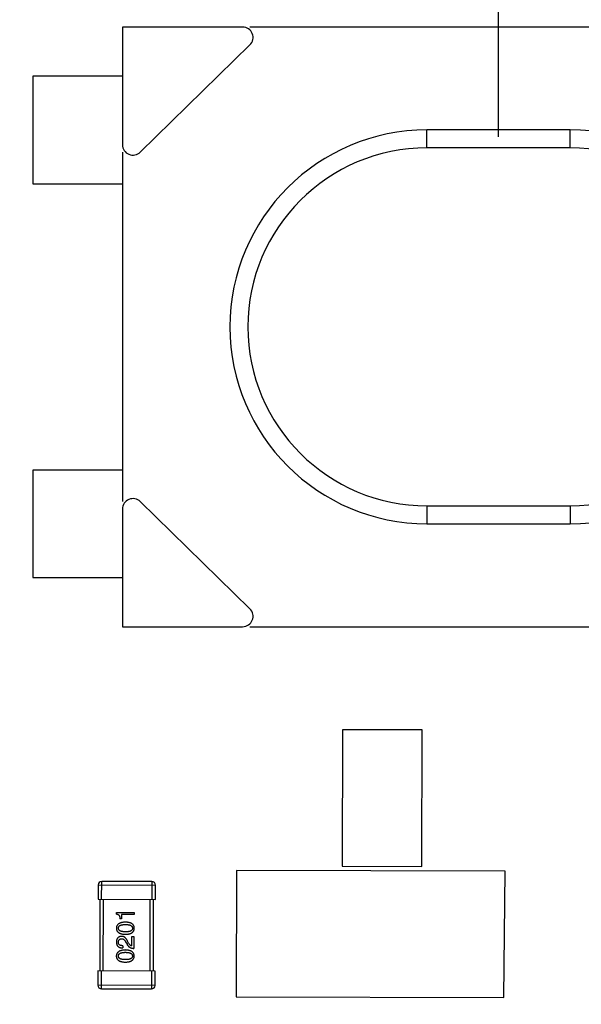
# Model space of a CAD drawing. Header units: millimetres. Extents: x 64 to 213, y 7 to 77.
# Tile 32 of 49: x 171.79 to 174.93, y 35.73 to 41.23. Entities that reach past the tile are written whole.
import ezdxf

# ---------------------------------------------------------------- set-up
doc = ezdxf.new("R2010")
doc.units = ezdxf.units.MM
doc.header["$LTSCALE"] = 1.21
doc.header["$MEASUREMENT"] = 0
doc.header["$PDMODE"] = 3
doc.header["$PDSIZE"] = 0.3125
doc.layers.get('0').update_dxf_attribs({"linetype": 'CONTINUOUS'})
doc.layers.get('DEFPOINTS').update_dxf_attribs({"linetype": 'CONTINUOUS'})
doc.layers.add('Dim', color=3, linetype='CONTINUOUS', lineweight=25)
doc.styles.get("Standard").update_dxf_attribs({"font": 'txt', "width": 0.8})
doc.dimstyles.get("Standard").update_dxf_attribs({"dimtxt": 0.15625, "dimasz": 0.1875, "dimexe": 0.125, "dimexo": 0.0625, "dimgap": 0.09, "dimtad": 0, "dimtih": 1, "dimtoh": 1, "dimzin": 4, "dimdsep": 46, "dimtxsty": 'STANDARD', "dimblk": '_FILLED', "dimblk1": '_FILLED', "dimblk2": '_FILLED', "dimcen": 0.09, "dimazin": 1, "dimtp": 0.01, "dimtm": 0.01, "dimtfac": 1, "dimtofl": 0, "dimtmove": 0, "dimatfit": 3, "dimldrblk": '_FILLED', "dimfxl": 1, "dimtolj": 1, "dimtzin": 4, "dimarcsym": 0})

# ---------------------------------------------------------------- blocks, each defined once
blk = doc.blocks.new('_FILLED')
at = {"color": 0, "linetype": 'ByBlock'}
blk.add_solid([(0, 0), (-1, 0.1667), (-1, -0.1667)], dxfattribs=at)
blk = doc.blocks.new('*D17')
at = {"color": 0, "linetype": 'ByBlock', "lineweight": -2}
for p, q in [((174.4685, 40.5727), (174.4685, 51.7131)), ((196.3685, 40.5727), (196.3685, 51.7131)), ((174.4685, 51.5881), (183.9285, 51.5881)), ((196.3685, 51.5881), (186.9085, 51.5881))]:
    blk.add_line(p, q, dxfattribs=at)
at = {"layer": 'DEFPOINTS', "color": 0, "linetype": 'ByBlock'}
for p in [(174.4685, 40.5102), (196.3685, 40.5102)]:
    blk.add_point(p, dxfattribs=at)
at = {"color": 0, "linetype": 'ByBlock', "lineweight": -2, "rotation": 180}
blk.add_blockref('_FILLED', (174.4685, 51.5881), dxfattribs=at)
at = {"color": 0, "linetype": 'ByBlock', "lineweight": -2}
blk.add_blockref('_FILLED', (196.3685, 51.5881), dxfattribs=at)
at = {"color": 0, "linetype": 'ByBlock', "lineweight": -2, "insert": (185.4185, 51.5881), "char_height": 1, "attachment_point": 5}
blk.add_mtext('\\A1;21.90', dxfattribs=at)

msp = doc.modelspace()

# ---------------------------------------------------------------- linework, layer by layer
at = {"color": 7, "linetype": 'Continuous'}
for p, q in [((172.3685, 41.1852), (172.3685, 40.5281)), ((173.0393, 41.1852), (172.3685, 41.1852)), ((175.857, 41.1852), (173.08, 41.1852)), ((172.4674, 40.4865), (173.08, 41.0853)), ((171.8685, 40.9102), (171.8685, 40.3102)), ((172.3685, 40.9102), (171.8685, 40.9102)), ((174.0685, 40.5102), (174.0685, 40.6102)), ((174.8685, 40.6102), (174.0685, 40.6102)), ((174.8685, 40.5102), (174.8685, 40.6102)), ((174.8685, 40.5102), (174.0685, 40.5102)), ((172.3685, 40.4865), (172.3685, 38.5339)), ((171.8685, 40.3102), (172.3685, 40.3102)), ((171.8685, 38.7102), (171.8685, 38.1102)), ((172.3685, 38.7102), (171.8685, 38.7102)), ((173.08, 37.935), (172.4674, 38.5339)), ((174.0685, 38.5102), (174.0685, 38.4102)), ((174.0685, 38.5102), (174.8685, 38.5102)), ((174.8685, 38.5102), (174.8685, 38.4102)), ((172.3685, 38.4923), (172.3685, 37.8352)), ((174.0685, 38.4102), (174.8685, 38.4102)), ((171.8685, 38.1102), (172.3685, 38.1102)), ((172.3685, 37.8352), (173.0393, 37.8352)), ((173.08, 37.8352), (175.857, 37.8352)), ((173.5971, 37.2593), (173.5952, 36.4973)), ((174.0416, 37.2582), (173.5971, 37.2593)), ((174.0397, 36.4962), (174.0416, 37.2582)), ((173.0048, 36.4733), (173.003, 35.7674)), ((174.506, 36.4696), (173.0048, 36.4733)), ((173.5952, 36.4973), (174.0397, 36.4962)), ((174.4975, 35.7637), (174.506, 36.4696)), ((172.232, 36.3921), (172.2318, 36.3121)), ((172.232, 36.3921), (172.552, 36.3913)), ((172.2518, 36.3121), (172.2521, 36.4121)), ((172.5321, 36.4114), (172.2521, 36.4121)), ((172.5321, 36.4114), (172.5318, 36.3114)), ((172.5518, 36.3113), (172.552, 36.3913)), ((172.2318, 36.3121), (172.5518, 36.3113)), ((172.2418, 36.3121), (172.2409, 35.9121)), ((172.2609, 35.9121), (172.2618, 36.312)), ((172.5218, 36.3114), (172.5209, 35.9114)), ((172.5409, 35.9114), (172.5418, 36.3114)), ((172.3344, 36.23), (172.3344, 36.2393)), ((172.3344, 36.2393), (172.4327, 36.2391)), ((172.3633, 36.2032), (172.3534, 36.2032)), ((172.3633, 36.2267), (172.3633, 36.2032)), ((172.4327, 36.2265), (172.3633, 36.2267)), ((172.4327, 36.2391), (172.4327, 36.2265)), ((172.4208, 36.0514), (172.4209, 36.105)), ((172.4209, 36.105), (172.4324, 36.105)), ((172.4324, 36.105), (172.4323, 36.0377)), ((172.3694, 36.0526), (172.3694, 36.0401)), ((172.3859, 36.0739), (172.3935, 36.0608)), ((172.4023, 36.0679), (172.3963, 36.0783)), ((172.2309, 35.9121), (172.2307, 35.8321)), ((172.5509, 35.9113), (172.2309, 35.9121)), ((172.2506, 35.8121), (172.2509, 35.9121)), ((172.5309, 35.9114), (172.5306, 35.8114)), ((172.5507, 35.8313), (172.5509, 35.9113)), ((172.5507, 35.8313), (172.2307, 35.8321)), ((172.2506, 35.8121), (172.5306, 35.8114)), ((173.003, 35.7674), (174.4975, 35.7637))]:
    msp.add_line(p, q, dxfattribs=at)
for centre, radius, start, end in [((185.4146, 28.9388), 19.255, 315, 225), ((185.4146, 28.9388), 19.055, 315, 225), ((173.0393, 41.127), 0.0582, 314.3514, 90), ((174.0685, 39.5102), 1.1, 90, 270), ((174.8685, 39.5102), 1.1, 270, 90), ((172.4267, 40.5281), 0.0582, 180, 314.3514), ((174.0685, 39.5102), 1, 90, 270), ((174.8685, 39.5102), 1, 270, 90), ((172.4267, 38.4923), 0.0582, 45.6486, 180), ((173.0393, 37.8934), 0.0582, 270, 45.6486), ((172.252, 36.3921), 0.02, 89.8597, 179.8597), ((172.532, 36.3914), 0.02, 359.8597, 89.8597), ((172.2507, 35.8321), 0.02, 179.8597, 269.8597), ((172.5307, 35.8314), 0.02, 269.8597, 359.8597)]:
    msp.add_arc(centre, radius, start, end, dxfattribs=at)
for points, knots in [([(172.3344, 36.23), (172.3352, 36.2299), (172.3368, 36.2297), (172.3391, 36.2292), (172.3412, 36.2285), (172.3431, 36.2276), (172.3449, 36.2265), (172.3465, 36.2252), (172.348, 36.2238), (172.3493, 36.2222), (172.3504, 36.2204), (172.3513, 36.2185), (172.3521, 36.2164), (172.3527, 36.2141), (172.3531, 36.2116), (172.3534, 36.209), (172.3535, 36.2061), (172.3535, 36.2042), (172.3534, 36.2032)], [0, 0, 0, 0, 0.066659, 0.129311, 0.18962, 0.247164, 0.30314, 0.357527, 0.411867, 0.466926, 0.523012, 0.580527, 0.641561, 0.705268, 0.772282, 0.84407, 0.919338, 1, 1, 1, 1]), ([(172.3851, 36.1844), (172.3831, 36.1843), (172.3792, 36.1842), (172.3735, 36.1836), (172.3682, 36.1828), (172.3633, 36.1818), (172.3588, 36.1806), (172.3547, 36.1791), (172.3509, 36.1773), (172.3475, 36.1753), (172.3445, 36.1731), (172.3418, 36.1706), (172.3396, 36.1679), (172.3377, 36.1649), (172.3362, 36.1617), (172.3351, 36.1582), (172.3344, 36.1545), (172.3342, 36.152), (172.3342, 36.1507)], [0, 0, 0, 0, 0.088475, 0.171606, 0.249595, 0.322626, 0.391327, 0.455765, 0.516374, 0.573675, 0.628522, 0.681161, 0.732559, 0.783563, 0.83504, 0.887639, 0.942585, 1, 1, 1, 1]), ([(172.3342, 36.1507), (172.3342, 36.1493), (172.3343, 36.1468), (172.335, 36.143), (172.336, 36.1395), (172.3374, 36.1362), (172.3393, 36.1332), (172.3415, 36.1304), (172.3441, 36.1279), (172.3471, 36.1257), (172.3505, 36.1237), (172.3543, 36.1219), (172.3584, 36.1204), (172.363, 36.1192), (172.3679, 36.1181), (172.3732, 36.1174), (172.3789, 36.1169), (172.3829, 36.1167), (172.3849, 36.1167)], [0, 0, 0, 0, 0.057911, 0.113262, 0.165956, 0.217443, 0.268511, 0.319665, 0.372, 0.426129, 0.483365, 0.543779, 0.607756, 0.676562, 0.749704, 0.827713, 0.911177, 1, 1, 1, 1]), ([(172.3456, 36.1506), (172.3457, 36.1515), (172.3457, 36.1531), (172.3462, 36.1555), (172.347, 36.1577), (172.3481, 36.1598), (172.3495, 36.1616), (172.3512, 36.1634), (172.3532, 36.1649), (172.3555, 36.1663), (172.3582, 36.1675), (172.3611, 36.1685), (172.3644, 36.1694), (172.3679, 36.1701), (172.3717, 36.1707), (172.3759, 36.171), (172.3804, 36.1713), (172.3835, 36.1713), (172.385, 36.1713)], [0, 0, 0, 0, 0.050604, 0.098688, 0.145699, 0.191791, 0.238625, 0.286717, 0.337546, 0.391814, 0.449755, 0.512106, 0.579685, 0.652048, 0.730262, 0.814146, 0.904281, 1, 1, 1, 1]), ([(172.3849, 36.1303), (172.3834, 36.1303), (172.3803, 36.1304), (172.3758, 36.1306), (172.3717, 36.131), (172.3678, 36.1316), (172.3643, 36.1323), (172.361, 36.1331), (172.3581, 36.1342), (172.3555, 36.1354), (172.3532, 36.1367), (172.3511, 36.1382), (172.3494, 36.1399), (172.348, 36.1417), (172.3469, 36.1437), (172.3462, 36.1459), (172.3457, 36.1482), (172.3457, 36.1498), (172.3456, 36.1506)], [0, 0, 0, 0, 0.096452, 0.187278, 0.271765, 0.350519, 0.423437, 0.491321, 0.554011, 0.612224, 0.666281, 0.717003, 0.764884, 0.811423, 0.856783, 0.902993, 0.950236, 1, 1, 1, 1]), ([(172.3849, 36.1167), (172.3869, 36.1167), (172.3907, 36.1169), (172.3962, 36.1174), (172.4014, 36.1181), (172.4061, 36.1191), (172.4105, 36.1203), (172.4146, 36.1218), (172.4182, 36.1235), (172.4215, 36.1255), (172.4245, 36.1277), (172.427, 36.1302), (172.4291, 36.133), (172.4309, 36.136), (172.4323, 36.1393), (172.4333, 36.1428), (172.434, 36.1465), (172.4341, 36.1491), (172.4342, 36.1504)], [0, 0, 0, 0, 0.087693, 0.170223, 0.247496, 0.319826, 0.387768, 0.451403, 0.511459, 0.568358, 0.622671, 0.675251, 0.726739, 0.778422, 0.830759, 0.884394, 0.940865, 1, 1, 1, 1]), ([(172.4243, 36.1504), (172.4243, 36.1496), (172.4242, 36.148), (172.4238, 36.1457), (172.423, 36.1436), (172.4219, 36.1416), (172.4205, 36.1397), (172.4188, 36.1381), (172.4167, 36.1366), (172.4144, 36.1352), (172.4118, 36.1341), (172.4089, 36.133), (172.4056, 36.1322), (172.4021, 36.1315), (172.3982, 36.131), (172.3941, 36.1306), (172.3896, 36.1304), (172.3865, 36.1303), (172.3849, 36.1303)], [0, 0, 0, 0, 0.049766, 0.097012, 0.143225, 0.188786, 0.235079, 0.282962, 0.333687, 0.387747, 0.445963, 0.508657, 0.576545, 0.649868, 0.72822, 0.812712, 0.903543, 1, 1, 1, 1]), ([(172.385, 36.1713), (172.3866, 36.1713), (172.3896, 36.1713), (172.394, 36.171), (172.3981, 36.1706), (172.402, 36.17), (172.4055, 36.1693), (172.4087, 36.1684), (172.4116, 36.1674), (172.4142, 36.1661), (172.4166, 36.1647), (172.4186, 36.1632), (172.4203, 36.1615), (172.4217, 36.1596), (172.4228, 36.1575), (172.4237, 36.1553), (172.4242, 36.1529), (172.4243, 36.1513), (172.4243, 36.1504)], [0, 0, 0, 0, 0.094834, 0.184067, 0.267029, 0.344713, 0.417334, 0.484367, 0.546941, 0.604717, 0.65953, 0.710539, 0.759381, 0.806382, 0.853027, 0.900623, 0.949121, 1, 1, 1, 1]), ([(172.4342, 36.1504), (172.4341, 36.1517), (172.434, 36.1543), (172.4334, 36.1581), (172.4324, 36.1616), (172.431, 36.1649), (172.4292, 36.1679), (172.4271, 36.1706), (172.4246, 36.1732), (172.4217, 36.1754), (172.4184, 36.1774), (172.4147, 36.1792), (172.4107, 36.1807), (172.4063, 36.1819), (172.4015, 36.1829), (172.3964, 36.1837), (172.3908, 36.1842), (172.387, 36.1844), (172.3851, 36.1844)], [0, 0, 0, 0, 0.059134, 0.115603, 0.169236, 0.221572, 0.273254, 0.32474, 0.377319, 0.431815, 0.488555, 0.548609, 0.612242, 0.680182, 0.75251, 0.829782, 0.91231, 1, 1, 1, 1]), ([(172.3636, 36.1051), (172.3624, 36.105), (172.3602, 36.1049), (172.357, 36.1043), (172.3541, 36.1036), (172.3513, 36.1026), (172.3487, 36.1015), (172.3463, 36.1001), (172.3442, 36.0984), (172.3422, 36.0966), (172.3404, 36.0945), (172.3389, 36.0923), (172.3375, 36.0897), (172.3364, 36.087), (172.3355, 36.0841), (172.3347, 36.0809), (172.3342, 36.0776), (172.3341, 36.0752), (172.334, 36.074)], [0, 0, 0, 0, 0.070688, 0.137741, 0.201612, 0.262778, 0.321223, 0.378455, 0.434411, 0.490146, 0.546362, 0.603392, 0.662208, 0.723401, 0.787372, 0.85442, 0.925153, 1, 1, 1, 1]), ([(172.3455, 36.0724), (172.3455, 36.0731), (172.3456, 36.0746), (172.3458, 36.0767), (172.3462, 36.0787), (172.3467, 36.0806), (172.3474, 36.0823), (172.3481, 36.0838), (172.3491, 36.0853), (172.3501, 36.0866), (172.3513, 36.0877), (172.3526, 36.0888), (172.354, 36.0897), (172.3555, 36.0904), (172.3572, 36.091), (172.359, 36.0915), (172.361, 36.0918), (172.3623, 36.092), (172.363, 36.092)], [0, 0, 0, 0, 0.076112, 0.148436, 0.216883, 0.281466, 0.34298, 0.402356, 0.459881, 0.51546, 0.571111, 0.62658, 0.683162, 0.741007, 0.801404, 0.863825, 0.930544, 1, 1, 1, 1]), ([(172.363, 36.092), (172.3635, 36.092), (172.3646, 36.0921), (172.3662, 36.092), (172.3678, 36.0917), (172.3694, 36.0913), (172.3709, 36.0907), (172.3724, 36.09), (172.3739, 36.0891), (172.3753, 36.088), (172.3767, 36.0868), (172.3781, 36.0854), (172.3795, 36.0839), (172.3808, 36.0822), (172.3821, 36.0804), (172.3834, 36.0784), (172.3847, 36.0762), (172.3855, 36.0747), (172.3859, 36.0739)], [0, 0, 0, 0, 0.052237, 0.103888, 0.155485, 0.207395, 0.259864, 0.31356, 0.369176, 0.4266, 0.486836, 0.550048, 0.61567, 0.685271, 0.75824, 0.834614, 0.915635, 1, 1, 1, 1]), ([(172.3963, 36.0783), (172.3958, 36.0794), (172.3948, 36.0816), (172.3931, 36.0848), (172.3914, 36.0877), (172.3896, 36.0904), (172.3878, 36.0929), (172.3859, 36.0951), (172.3839, 36.0971), (172.3819, 36.0989), (172.3798, 36.1005), (172.3777, 36.1019), (172.3755, 36.103), (172.3732, 36.1039), (172.3709, 36.1045), (172.3685, 36.105), (172.366, 36.1052), (172.3644, 36.1051), (172.3636, 36.1051)], [0, 0, 0, 0, 0.082731, 0.161257, 0.236138, 0.307554, 0.375712, 0.440848, 0.502916, 0.562567, 0.619798, 0.675716, 0.73039, 0.78386, 0.837315, 0.890547, 0.944917, 1, 1, 1, 1]), ([(172.334, 36.074), (172.334, 36.0727), (172.3342, 36.0701), (172.3347, 36.0663), (172.3355, 36.0627), (172.3365, 36.0594), (172.3378, 36.0564), (172.3394, 36.0536), (172.3412, 36.0511), (172.3433, 36.0488), (172.3457, 36.0468), (172.3483, 36.0451), (172.3512, 36.0436), (172.3543, 36.0424), (172.3577, 36.0414), (172.3614, 36.0407), (172.3653, 36.0402), (172.368, 36.0401), (172.3694, 36.0401)], [0, 0, 0, 0, 0.07282, 0.141057, 0.2062, 0.267672, 0.326735, 0.383519, 0.439188, 0.494454, 0.549628, 0.605958, 0.66397, 0.72402, 0.787502, 0.854127, 0.925065, 1, 1, 1, 1]), ([(172.3694, 36.0526), (172.3685, 36.0527), (172.3666, 36.0528), (172.3639, 36.0531), (172.3613, 36.0535), (172.359, 36.0541), (172.3568, 36.0548), (172.3548, 36.0556), (172.353, 36.0567), (172.3514, 36.0579), (172.35, 36.0592), (172.3488, 36.0606), (172.3477, 36.0622), (172.3469, 36.064), (172.3462, 36.0659), (172.3458, 36.0679), (172.3455, 36.0701), (172.3455, 36.0716), (172.3455, 36.0724)], [0, 0, 0, 0, 0.082594, 0.15978, 0.232961, 0.301462, 0.365595, 0.426678, 0.484662, 0.540809, 0.595146, 0.648401, 0.702272, 0.757102, 0.813447, 0.872233, 0.934055, 1, 1, 1, 1]), ([(172.3935, 36.0608), (172.394, 36.0599), (172.395, 36.0581), (172.3967, 36.0555), (172.3985, 36.0531), (172.4004, 36.0509), (172.4024, 36.0489), (172.4045, 36.047), (172.4068, 36.0453), (172.4092, 36.0438), (172.4116, 36.0424), (172.4143, 36.0412), (172.417, 36.0402), (172.4198, 36.0394), (172.4228, 36.0387), (172.4258, 36.0382), (172.429, 36.0379), (172.4312, 36.0378), (172.4323, 36.0377)], [0, 0, 0, 0, 0.065828, 0.130094, 0.192451, 0.254037, 0.313974, 0.373757, 0.433048, 0.492243, 0.551902, 0.611758, 0.672678, 0.734814, 0.798569, 0.863693, 0.930488, 1, 1, 1, 1]), ([(172.4208, 36.0514), (172.4199, 36.0516), (172.4182, 36.052), (172.4157, 36.053), (172.4132, 36.0545), (172.4109, 36.0564), (172.4086, 36.0587), (172.4064, 36.0613), (172.4042, 36.0644), (172.4029, 36.0667), (172.4023, 36.0679)], [0, 0, 0, 0, 0.103034, 0.208166, 0.318255, 0.434664, 0.559728, 0.695394, 0.841708, 1, 1, 1, 1]), ([(172.3847, 36.029), (172.3827, 36.0289), (172.3788, 36.0287), (172.3731, 36.0282), (172.3678, 36.0274), (172.3629, 36.0264), (172.3584, 36.0251), (172.3543, 36.0236), (172.3505, 36.0219), (172.3471, 36.0199), (172.3441, 36.0176), (172.3414, 36.0152), (172.3392, 36.0124), (172.3373, 36.0095), (172.3359, 36.0062), (172.3348, 36.0028), (172.334, 35.9991), (172.3339, 35.9965), (172.3338, 35.9952)], [0, 0, 0, 0, 0.088475, 0.171606, 0.249595, 0.322626, 0.391327, 0.455765, 0.516374, 0.573675, 0.628522, 0.681161, 0.732559, 0.783563, 0.83504, 0.887639, 0.942585, 1, 1, 1, 1]), ([(172.3338, 35.9952), (172.3338, 35.9939), (172.334, 35.9913), (172.3346, 35.9876), (172.3357, 35.9841), (172.3371, 35.9808), (172.3389, 35.9778), (172.3411, 35.975), (172.3437, 35.9725), (172.3467, 35.9703), (172.3501, 35.9682), (172.3539, 35.9665), (172.358, 35.965), (172.3626, 35.9637), (172.3675, 35.9627), (172.3728, 35.962), (172.3786, 35.9614), (172.3825, 35.9613), (172.3845, 35.9612)], [0, 0, 0, 0, 0.057911, 0.113262, 0.165956, 0.217443, 0.268511, 0.319665, 0.372, 0.426129, 0.483365, 0.543779, 0.607756, 0.676562, 0.749704, 0.827713, 0.911177, 1, 1, 1, 1]), ([(172.3453, 35.9952), (172.3453, 35.996), (172.3454, 35.9977), (172.3458, 36.0001), (172.3466, 36.0023), (172.3477, 36.0043), (172.3491, 36.0062), (172.3508, 36.0079), (172.3528, 36.0094), (172.3552, 36.0108), (172.3578, 36.012), (172.3607, 36.0131), (172.364, 36.014), (172.3675, 36.0147), (172.3714, 36.0152), (172.3755, 36.0156), (172.38, 36.0158), (172.3831, 36.0159), (172.3847, 36.0159)], [0, 0, 0, 0, 0.050604, 0.098688, 0.145699, 0.191791, 0.238625, 0.286717, 0.337546, 0.391814, 0.449755, 0.512106, 0.579685, 0.652048, 0.730262, 0.814146, 0.904281, 1, 1, 1, 1]), ([(172.3846, 35.9749), (172.383, 35.9749), (172.3799, 35.9749), (172.3754, 35.9752), (172.3713, 35.9756), (172.3674, 35.9761), (172.3639, 35.9769), (172.3606, 35.9777), (172.3577, 35.9788), (172.3551, 35.98), (172.3528, 35.9813), (172.3508, 35.9828), (172.3491, 35.9845), (172.3476, 35.9863), (172.3466, 35.9883), (172.3458, 35.9905), (172.3454, 35.9928), (172.3453, 35.9944), (172.3453, 35.9952)], [0, 0, 0, 0, 0.096452, 0.187278, 0.271765, 0.350519, 0.423437, 0.491321, 0.554011, 0.612224, 0.666281, 0.717003, 0.764884, 0.811423, 0.856783, 0.902993, 0.950236, 1, 1, 1, 1]), ([(172.3845, 35.9612), (172.3865, 35.9613), (172.3903, 35.9614), (172.3958, 35.9619), (172.401, 35.9626), (172.4058, 35.9636), (172.4102, 35.9649), (172.4142, 35.9664), (172.4179, 35.9681), (172.4211, 35.9701), (172.4241, 35.9723), (172.4266, 35.9748), (172.4288, 35.9776), (172.4305, 35.9806), (172.4319, 35.9838), (172.433, 35.9873), (172.4336, 35.9911), (172.4337, 35.9937), (172.4338, 35.995)], [0, 0, 0, 0, 0.087693, 0.170223, 0.247496, 0.319826, 0.387768, 0.451403, 0.511459, 0.568358, 0.622671, 0.675251, 0.726739, 0.778422, 0.830759, 0.884394, 0.940865, 1, 1, 1, 1]), ([(172.424, 35.995), (172.4239, 35.9942), (172.4238, 35.9926), (172.4234, 35.9903), (172.4226, 35.9881), (172.4215, 35.9861), (172.4201, 35.9843), (172.4184, 35.9826), (172.4164, 35.9811), (172.414, 35.9798), (172.4114, 35.9786), (172.4085, 35.9776), (172.4052, 35.9768), (172.4017, 35.976), (172.3978, 35.9755), (172.3937, 35.9752), (172.3892, 35.9749), (172.3861, 35.9749), (172.3846, 35.9749)], [0, 0, 0, 0, 0.049766, 0.097012, 0.143225, 0.188786, 0.235079, 0.282962, 0.333687, 0.387747, 0.445963, 0.508657, 0.576545, 0.649868, 0.72822, 0.812712, 0.903543, 1, 1, 1, 1]), ([(172.4338, 35.995), (172.4337, 35.9963), (172.4336, 35.9989), (172.433, 36.0027), (172.432, 36.0062), (172.4306, 36.0094), (172.4289, 36.0124), (172.4267, 36.0152), (172.4242, 36.0177), (172.4213, 36.02), (172.418, 36.022), (172.4143, 36.0237), (172.4103, 36.0252), (172.4059, 36.0265), (172.4011, 36.0275), (172.396, 36.0283), (172.3905, 36.0288), (172.3867, 36.0289), (172.3847, 36.029)], [0, 0, 0, 0, 0.059134, 0.115603, 0.169236, 0.221572, 0.273254, 0.32474, 0.377319, 0.431815, 0.488555, 0.548609, 0.612242, 0.680182, 0.75251, 0.829782, 0.91231, 1, 1, 1, 1]), ([(172.3847, 36.0159), (172.3862, 36.0159), (172.3893, 36.0158), (172.3937, 36.0156), (172.3978, 36.0152), (172.4016, 36.0146), (172.4051, 36.0139), (172.4083, 36.013), (172.4112, 36.0119), (172.4138, 36.0107), (172.4162, 36.0093), (172.4182, 36.0077), (172.4199, 36.006), (172.4213, 36.0041), (172.4225, 36.0021), (172.4233, 35.9999), (172.4238, 35.9975), (172.4239, 35.9959), (172.424, 35.995)], [0, 0, 0, 0, 0.094834, 0.184067, 0.267029, 0.344713, 0.417334, 0.484367, 0.546941, 0.604717, 0.65953, 0.710539, 0.759381, 0.806382, 0.853027, 0.900623, 0.949121, 1, 1, 1, 1])]:
    msp.add_open_spline(points, degree=3, knots=knots, dxfattribs=at)

# ---------------------------------------------------------------- dimensions: what is measured, and where the dimension line sits
at = {"layer": 'Dim'}
dim = msp.add_linear_dim(base=(196.3685, 51.5881), p1=(174.4685, 40.5102), p2=(196.3685, 40.5102), dimstyle='STANDARD', override={"dimtxt": 1, "dimasz": 1, "dimtih": 0, "dimtoh": 0, "dimzin": 0, "dimcen": 0.198, "dimadec": 0, "dimazin": 0, "dimtp": 0, "dimtm": 0, "dimtdec": 4, "dimtzin": 0}, dxfattribs=at)
dim.commit()
dim.dimension.update_dxf_attribs({"geometry": '*D17', "text_midpoint": (185.4185, 51.5881)})

doc.saveas('drawing.dxf')
